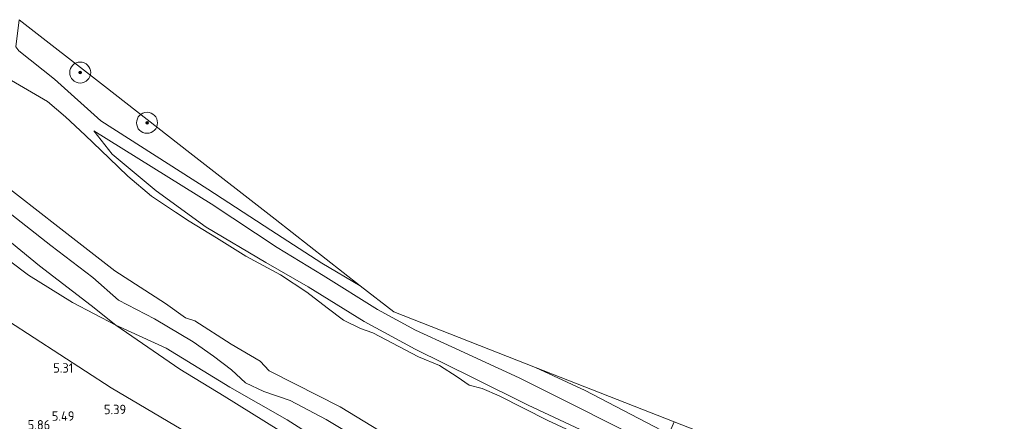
# Model space of a CAD drawing. Extents: x 126429 to 133038, y 413091 to 414846.
# Tile 122 of 256: x 127297 to 127484, y 414560 to 414637. Entities that reach past the tile are written whole.
import ezdxf
from ezdxf.enums import TextEntityAlignment as Align
from ezdxf.lldxf.tags import DXFTag

# ---------------------------------------------------------------- set-up
doc = ezdxf.new("R2010")
doc.units = 0
for name, color, linetype, lineweight in [('B-ME-GR-BOOM-S', 90, 'Continuous', 25), ('B-ME-GR-GRAS-GV', 60, 'Continuous', 13), ('B-ME-GW-TALUD_KRUIN-G', 90, 'Continuous', 18), ('B-ME-GW-TALUD_TEEN-G', 90, 'Continuous', 18), ('B-ME-IE-TERREINAFSCHEIDING_KUNSTMATIG_HEKWERK-G', 20, 'IE-TERREINAFSCHEIDING-KUNSTMATIG', 18), ('B-ME-KG-GRENS_OPNAME-G', 210, 'KG-OPNAME', 18), ('B-ME-OB-OEVERVOORZIENING-G', 7, 'Continuous', 18), ('B-ME-OG-HOOGTEPUNT-S', 7, 'Continuous', 25), ('B-ME-OG-WATER_KANAAL-GV', 120, 'Continuous', 18)]:
    doc.layers.add(name, color=color, linetype=linetype, lineweight=lineweight)
doc.styles.add('NLCS-ISO-ANNOTATIVE-T18', font='NLCS-ISO.ttf', dxfattribs={"height": 1.8})
doc.styles.get("Standard").update_dxf_attribs({"font": 'arial.ttf'})
doc.linetypes.add('IE-TERREINAFSCHEIDING-KUNSTMATIG', pattern='A,4,[82,NLCS.SHX,S=0.75,R=90,X=0,Y=0],4,-2', length=10)
tags = doc.linetypes.add('KG-OPNAME', pattern='A,5.5,-2,["O",Standard,S=1.8,R=0,X=-0.5,Y=-0.9],-2,5.5,-2,[5,NLCS.SHX,S=0.75,R=0,X=0,Y=0],-2', length=19).pattern_tags.tags
tags[6] = DXFTag(74, 10)

# ---------------------------------------------------------------- blocks, each defined once
blk = doc.blocks.new('SAL-HOOGTELABEL-SO')
at = {"color": 0, "linetype": 'ByBlock', "lineweight": -2, "style": 'NLCS-ISO-ANNOTATIVE-T18'}
blk.add_attdef('HOOGTE', text='', height=1.8, dxfattribs=at).set_placement((2.79, 0), align=Align.RIGHT)
blk = doc.blocks.new('SGR-BOOM_01-SO')
at = {"linetype": 'ByBlock', "lineweight": 18}
h = blk.add_hatch(color=0, dxfattribs=at)
h.dxf.hatch_style = 1
edge = h.paths.add_edge_path()
edge.add_arc((0, 0), 0.25, 0, 360)
at = {"color": 0, "linetype": 'ByBlock', "lineweight": 18}
for radius in [2, 0.25]:
    blk.add_circle((0, 0), radius, dxfattribs=at)

msp = doc.modelspace()

# ---------------------------------------------------------------- linework, layer by layer
at = {"layer": 'B-ME-GR-GRAS-GV'}
for points in [[(127345.202, 414598.956, 1.082), (127361.433, 414586.298, 1.232), (127354.107, 414590.586, 1.25), (127344.43, 414596.906, 1.187), (127332.393, 414604.709, 1.2), (127312.062, 414617.654, 0.862), (127303.241, 414625.643, 0.75), (127296.444, 414631.021, 0.662), (127295.865, 414631.782, 0.651), (127296.51, 414636.931, 0.631), (127312.741, 414624.273, 0.781), (127328.971, 414611.615, 0.932)], [(127419.005, 414555.585, 0.511), (127417.632, 414552.514, 0.278), (127417.422, 414552.594, 0.277), (127413.221, 414554.206, 0.302), (127403.295, 414558.915, 0.352), (127393.393, 414563.547, 0.214), (127383.05, 414568.698, 0.364), (127371.859, 414574.252, 0.277), (127362.176, 414579.485, 0.377), (127351.494, 414586.061, 0.364), (127343.438, 414590.742, 0.227), (127332.129, 414597.437, 0.289), (127322.571, 414604.385, 0.377), (127314.21, 414611.356, 0.303), (127310.693, 414615.798, 0.412), (127333.071, 414601.883, 0.475), (127345.623, 414593.56, 0.537), (127354.395, 414588.277, 0.625), (127364.724, 414581.762, 0.65), (127371.916, 414577.814, 0.562), (127378.853, 414574.683, 0.537), (127391.677, 414568.778, 0.55), (127399.527, 414564.837, 0.4), (127411.787, 414558.67, 0.412)], [(127370.424, 414549.97, 1.208), (127374.885, 414545.206, 1.523), (127360.282, 414552.669, 1.437), (127347.547, 414560.77, 1.299), (127336.577, 414566.975, 1.187), (127324.479, 414574.401, 1.299), (127314.924, 414578.821, 1.424), (127310.228, 414582.52, 1.487), (127300.384, 414590.084, 1.562), (127291.434, 414597.406, 1.414), (127292.045, 414602.162, 0.808), (127302.544, 414593.968, 0.839), (127310.544, 414587.859, 0.856), (127315.427, 414583.573, 0.839), (127322.261, 414579.979, 0.91), (127329.626, 414575.597, 0.965), (127333.518, 414572.886, 0.939), (127336.93, 414570.318, 0.939), (127339.592, 414567.835, 0.931), (127343.062, 414566.176, 0.931), (127348.109, 414564.429, 0.927), (127354.914, 414560.834, 0.914), (127365.726, 414554.378, 1.128)], [(127310.228, 414582.52, 1.487), (127314.924, 414578.821, 1.424), (127306.67, 414583.09, 1.751), (127298.301, 414588.31, 1.864), (127290.964, 414593.761, 1.852), (127291.434, 414597.406, 1.414), (127300.384, 414590.084, 1.562)], [(127421.178, 414560.428, 1.45), (127420.187, 414558.05, 1.45), (127404.223, 414566.337, 1.188), (127394.784, 414570.761, 1.133)]]:
    msp.add_polyline3d(points, close=True, dxfattribs=at)
for points in [[(127296.444, 414631.021, 0.662), (127303.241, 414625.643, 0.75), (127312.062, 414617.654, 0.862), (127332.393, 414604.709, 1.2), (127344.43, 414596.906, 1.187), (127354.107, 414590.586, 1.25), (127361.433, 414586.298, 1.232), (127367.816, 414581.32, 0.616), (127394.784, 414570.761, 1.133), (127404.223, 414566.337, 1.188), (127420.187, 414558.05, 1.45)], [(127402.481, 414558.171, -0.186), (127397.143, 414560.65, -0.186), (127387.874, 414565.34, -0.186), (127384.628, 414566.748, -0.186), (127382.169, 414567.4, -0.186), (127379.888, 414568.931, -0.186), (127376.487, 414571.102, -0.186), (127372.516, 414572.783, -0.186), (127368.781, 414574.761, -0.186), (127363.798, 414577.306, -0.186), (127361.446, 414578.157, -0.186), (127358.23, 414579.716, -0.186), (127355.138, 414582.08, -0.186), (127351.23, 414585.099, -0.186), (127346.268, 414588.351, -0.186), (127343.779, 414589.712, -0.186), (127339.647, 414591.929, -0.186), (127334.058, 414595.401, -0.186), (127328.891, 414598.557, -0.186), (127326.286, 414600.275, -0.186), (127321.698, 414603.365, -0.186), (127317.18, 414607.135, -0.186), (127313.664, 414610.573, -0.186), (127309.038, 414614.952, -0.186), (127305.296, 414618.472, -0.186), (127301.866, 414621.377, -0.186), (127299.604, 414622.706, -0.186), (127295.028, 414625.34, -0.186)], [(127411.787, 414558.67, 0.412), (127399.527, 414564.837, 0.4), (127391.677, 414568.778, 0.55), (127378.853, 414574.683, 0.537), (127371.916, 414577.814, 0.562), (127364.724, 414581.762, 0.65), (127354.395, 414588.277, 0.625), (127345.623, 414593.56, 0.537), (127333.071, 414601.883, 0.475), (127310.693, 414615.798, 0.412), (127314.21, 414611.356, 0.303), (127322.571, 414604.385, 0.377), (127332.129, 414597.437, 0.289), (127343.438, 414590.742, 0.227), (127351.494, 414586.061, 0.364), (127362.176, 414579.485, 0.377), (127371.859, 414574.252, 0.277), (127383.05, 414568.698, 0.364), (127393.393, 414563.547, 0.214), (127403.295, 414558.915, 0.352)], [(127292.583, 414606.339, -0.186), (127303.88, 414597.546, -0.186), (127314.719, 414589.131, -0.186), (127324.383, 414582.92, -0.186), (127328.169, 414580.169, -0.186), (127329.927, 414579.594, -0.186), (127336.831, 414575.197, -0.186), (127342.374, 414571.948, -0.186), (127344.121, 414570.122, -0.186), (127349.004, 414567.636, -0.186), (127357.581, 414563.225, -0.186), (127366.693, 414557.755, -0.186)], [(127365.726, 414554.378, 1.128), (127354.914, 414560.834, 0.914), (127348.109, 414564.429, 0.927), (127343.062, 414566.176, 0.931), (127339.592, 414567.835, 0.931), (127336.93, 414570.318, 0.939), (127333.518, 414572.886, 0.939), (127329.626, 414575.597, 0.965), (127322.261, 414579.979, 0.91), (127315.427, 414583.573, 0.839), (127310.544, 414587.859, 0.856), (127302.544, 414593.968, 0.839), (127292.045, 414602.162, 0.808)], [(127290.964, 414593.761, 1.852), (127298.301, 414588.31, 1.864), (127306.67, 414583.09, 1.751), (127314.924, 414578.821, 1.424), (127327.095, 414570.408, 1.874), (127335.518, 414565.312, 1.999), (127351.138, 414555.561, 2.199), (127364.248, 414548.156, 2.462), (127375.466, 414541.792, 2.487), (127381.527, 414538.648, 2.712), (127392.758, 414533.31, 2.687), (127412.464, 414524.499, 2.712), (127431.825, 414516.05, 2.762), (127448.99, 414508.617, 2.925), (127466.382, 414501.203, 3.025), (127482.304, 414494.559, 3.1), (127497.53, 414488.413, 3.112)], [(127289.544, 414582.727, 5.035), (127313.996, 414566.891, 5.023), (127330.101, 414557.382, 5.17), (127351.198, 414545.255, 5.166), (127373.838, 414533.855, 5.065), (127403.34, 414520.34, 4.973), (127427.961, 414510.292, 4.734), (127457.278, 414498.624, 4.83), (127487.293, 414486.623, 4.641)], [(127487.293, 414486.623, 4.641), (127457.278, 414498.624, 4.83), (127427.961, 414510.292, 4.734), (127403.34, 414520.34, 4.973), (127373.838, 414533.855, 5.065), (127351.198, 414545.255, 5.166), (127330.101, 414557.382, 5.17), (127313.996, 414566.891, 5.023), (127289.544, 414582.727, 5.035)], [(127351.138, 414555.561, 2.199), (127335.518, 414565.312, 1.999), (127327.095, 414570.408, 1.874), (127314.924, 414578.821, 1.424), (127324.479, 414574.401, 1.299), (127336.577, 414566.975, 1.187), (127347.547, 414560.77, 1.299), (127360.282, 414552.669, 1.437)]]:
    msp.add_polyline3d(points, dxfattribs=at)
at = {"layer": 'B-ME-GW-TALUD_KRUIN-G'}
for points in [[(127295.865, 414631.782, 0.651), (127296.444, 414631.021, 0.662), (127303.241, 414625.643, 0.75), (127312.062, 414617.654, 0.862), (127332.393, 414604.709, 1.2), (127344.43, 414596.906, 1.187), (127354.107, 414590.586, 1.25), (127361.433, 414586.298, 1.232)], [(127456.658, 414540.369, 0.589), (127448.774, 414541.379, 0.352), (127443.291, 414542.346, 0.402), (127427.174, 414548.876, 0.352), (127417.632, 414552.514, 0.278), (127417.422, 414552.594, 0.277), (127413.221, 414554.206, 0.302), (127403.295, 414558.915, 0.352), (127393.393, 414563.547, 0.214), (127383.05, 414568.698, 0.364), (127371.859, 414574.252, 0.277), (127362.176, 414579.485, 0.377), (127351.494, 414586.061, 0.364), (127343.438, 414590.742, 0.227), (127332.129, 414597.437, 0.289), (127322.571, 414604.385, 0.377), (127314.21, 414611.356, 0.303), (127310.693, 414615.798, 0.412)], [(127374.885, 414545.206, 1.523), (127370.424, 414549.97, 1.208), (127365.726, 414554.378, 1.128), (127354.914, 414560.834, 0.914), (127348.109, 414564.429, 0.927), (127343.062, 414566.176, 0.931), (127339.592, 414567.835, 0.931), (127336.93, 414570.318, 0.939), (127333.518, 414572.886, 0.939), (127329.626, 414575.597, 0.965), (127322.261, 414579.979, 0.91), (127315.427, 414583.573, 0.839), (127310.544, 414587.859, 0.856), (127302.544, 414593.968, 0.839), (127292.045, 414602.162, 0.808)], [(127640.096, 414429.767, 3.781), (127622.958, 414434.661, 4.038), (127591.324, 414445.788, 4.224), (127564.361, 414456.978, 4.32), (127535.631, 414467.957, 4.645), (127522.512, 414472.927, 4.718), (127513.779, 414476.236, 4.767), (127487.293, 414486.623, 4.641), (127457.278, 414498.624, 4.83), (127427.961, 414510.292, 4.734), (127403.34, 414520.34, 4.973), (127373.838, 414533.855, 5.065), (127351.198, 414545.255, 5.166), (127330.101, 414557.382, 5.17), (127313.996, 414566.891, 5.023), (127289.544, 414582.727, 5.035)], [(127484.943, 414531.801, 1.2), (127471.757, 414536.784, 1.325), (127456.257, 414544.074, 1.312), (127437.773, 414551.288, 1.337), (127420.187, 414558.05, 1.45), (127404.223, 414566.337, 1.188), (127394.784, 414570.761, 1.133)]]:
    msp.add_polyline3d(points, dxfattribs=at)
at = {"layer": 'B-ME-GW-TALUD_TEEN-G'}
for points in [[(127456.658, 414540.369, 0.589), (127448.989, 414543.395, 0.7), (127440.769, 414546.765, 0.762), (127428.586, 414551.211, 0.575), (127419.005, 414555.585, 0.511), (127411.787, 414558.67, 0.412), (127399.527, 414564.837, 0.4), (127391.677, 414568.778, 0.55), (127378.853, 414574.683, 0.537), (127371.916, 414577.814, 0.562), (127364.724, 414581.762, 0.65), (127354.395, 414588.277, 0.625), (127345.623, 414593.56, 0.537), (127333.071, 414601.883, 0.475), (127310.693, 414615.798, 0.412)], [(127290.964, 414593.761, 1.852), (127298.301, 414588.31, 1.864), (127306.67, 414583.09, 1.751), (127314.924, 414578.821, 1.424), (127324.479, 414574.401, 1.299), (127336.577, 414566.975, 1.187), (127347.547, 414560.77, 1.299), (127360.282, 414552.669, 1.437), (127374.885, 414545.206, 1.523)]]:
    msp.add_polyline3d(points, dxfattribs=at)
at = {"layer": 'B-ME-IE-TERREINAFSCHEIDING_KUNSTMATIG_HEKWERK-G'}
msp.add_polyline3d([(127503.077, 414501.488, -0.186), (127502.598, 414500.433, 0.026), (127500.627, 414495.963, 0.312), (127499.953, 414494.357, 1.339), (127499.087, 414492.276, 1.726), (127498.745, 414491.489, 2.025), (127497.53, 414488.413, 3.112), (127482.304, 414494.559, 3.1), (127466.382, 414501.203, 3.025), (127448.99, 414508.617, 2.925), (127431.825, 414516.05, 2.762), (127412.464, 414524.499, 2.712), (127392.758, 414533.31, 2.687), (127381.527, 414538.648, 2.712), (127375.466, 414541.792, 2.487), (127364.248, 414548.156, 2.462), (127351.138, 414555.561, 2.199), (127335.518, 414565.312, 1.999), (127327.095, 414570.408, 1.874), (127314.924, 414578.821, 1.424), (127310.228, 414582.52, 1.487), (127300.384, 414590.084, 1.562), (127291.434, 414597.406, 1.414)], dxfattribs=at)
at = {"layer": 'B-ME-KG-GRENS_OPNAME-G'}
msp.add_polyline3d([(127296.51, 414636.931, 0.631), (127312.741, 414624.273, 0.781), (127328.971, 414611.615, 0.932), (127345.202, 414598.956, 1.082), (127361.433, 414586.298, 1.232), (127367.816, 414581.32, 0.616), (127394.784, 414570.761, 1.133), (127421.178, 414560.428, 1.45), (127442.423, 414552.11, 1.374), (127463.668, 414543.792, 1.299), (127484.912, 414535.475, 1.224), (127506.157, 414527.157, 1.149), (127532.274, 414516.932, 0.973), (127558.391, 414506.707, 0.797), (127584.508, 414496.481, 0.62), (127610.625, 414486.256, 0.444), (127629.859, 414478.725, 0.455), (127649.094, 414471.194, 0.465)], dxfattribs=at)
at = {"layer": 'B-ME-OB-OEVERVOORZIENING-G'}
for points in [[(127402.481, 414558.171, -0.186), (127397.143, 414560.65, -0.186), (127387.874, 414565.34, -0.186), (127384.628, 414566.748, -0.186), (127382.169, 414567.4, -0.186), (127379.888, 414568.931, -0.186), (127376.487, 414571.102, -0.186), (127372.516, 414572.783, -0.186), (127368.781, 414574.761, -0.186), (127363.798, 414577.306, -0.186), (127361.446, 414578.157, -0.186), (127358.23, 414579.716, -0.186), (127355.138, 414582.08, -0.186), (127351.23, 414585.099, -0.186), (127346.268, 414588.351, -0.186), (127343.779, 414589.712, -0.186), (127339.647, 414591.929, -0.186), (127334.058, 414595.401, -0.186), (127328.891, 414598.557, -0.186), (127326.286, 414600.275, -0.186), (127321.698, 414603.365, -0.186), (127317.18, 414607.135, -0.186), (127313.664, 414610.573, -0.186), (127309.038, 414614.952, -0.186), (127305.296, 414618.472, -0.186), (127301.866, 414621.377, -0.186), (127299.604, 414622.706, -0.186), (127295.028, 414625.34, -0.186)], [(127292.583, 414606.339, -0.186), (127303.88, 414597.546, -0.186), (127314.719, 414589.131, -0.186), (127324.383, 414582.92, -0.186), (127328.169, 414580.169, -0.186), (127329.927, 414579.594, -0.186), (127336.831, 414575.197, -0.186), (127342.374, 414571.948, -0.186), (127344.121, 414570.122, -0.186), (127349.004, 414567.636, -0.186), (127357.581, 414563.225, -0.186), (127366.693, 414557.755, -0.186), (127374.257, 414553.472, -0.186), (127379.625, 414551.162, -0.186), (127381.537, 414550.872, -0.186), (127383.568, 414550.373, -0.186), (127385.728, 414549.123, -0.186), (127386.901, 414547.463, -0.186), (127387.096, 414546.167, -0.186), (127388.592, 414545.2, -0.186), (127391.547, 414543.832, -0.186), (127395.534, 414542.241, -0.186), (127400.309, 414540.647, -0.186), (127408.491, 414536.73, -0.186)]]:
    msp.add_polyline3d(points, dxfattribs=at)
at = {"layer": 'B-ME-OG-WATER_KANAAL-GV'}
for points in [[(127295.028, 414625.34, -0.186), (127299.604, 414622.706, -0.186), (127301.866, 414621.377, -0.186), (127305.296, 414618.472, -0.186), (127309.038, 414614.952, -0.186), (127313.664, 414610.573, -0.186), (127317.18, 414607.135, -0.186), (127321.698, 414603.365, -0.186), (127326.286, 414600.275, -0.186), (127328.891, 414598.557, -0.186), (127334.058, 414595.401, -0.186), (127339.647, 414591.929, -0.186), (127343.779, 414589.712, -0.186), (127346.268, 414588.351, -0.186), (127351.23, 414585.099, -0.186), (127355.138, 414582.08, -0.186), (127358.23, 414579.716, -0.186), (127361.446, 414578.157, -0.186), (127363.798, 414577.306, -0.186), (127368.781, 414574.761, -0.186), (127372.516, 414572.783, -0.186), (127376.487, 414571.102, -0.186), (127379.888, 414568.931, -0.186), (127382.169, 414567.4, -0.186), (127384.628, 414566.748, -0.186), (127387.874, 414565.34, -0.186), (127397.143, 414560.65, -0.186), (127402.481, 414558.171, -0.186)], [(127366.693, 414557.755, -0.186), (127357.581, 414563.225, -0.186), (127349.004, 414567.636, -0.186), (127344.121, 414570.122, -0.186), (127342.374, 414571.948, -0.186), (127336.831, 414575.197, -0.186), (127329.927, 414579.594, -0.186), (127328.169, 414580.169, -0.186), (127324.383, 414582.92, -0.186), (127314.719, 414589.131, -0.186), (127303.88, 414597.546, -0.186), (127292.583, 414606.339, -0.186)]]:
    msp.add_polyline3d(points, dxfattribs=at)

# ---------------------------------------------------------------- block references
at = {"layer": 'B-ME-GR-BOOM-S'}
for p in [(127308.121, 414626.873, 0.837), (127320.84, 414617.306, 0.837)]:
    msp.add_blockref('SGR-BOOM_01-SO', p, dxfattribs=at)
at = {"layer": 'B-ME-OG-HOOGTEPUNT-S'}
for p, values in [((127304.013, 414569.753, 5.306), {'HOOGTE': '5.31'}), ((127314.075, 414561.854, 5.393), {'HOOGTE': '5.39'}), ((127304.237, 414560.602, 5.493), {'HOOGTE': '5.49'}), ((127299.632, 414558.932, 5.856), {'HOOGTE': '5.86'})]:
    msp.add_blockref('SAL-HOOGTELABEL-SO', p, dxfattribs=at).add_auto_attribs(values)

doc.saveas('drawing.dxf')
